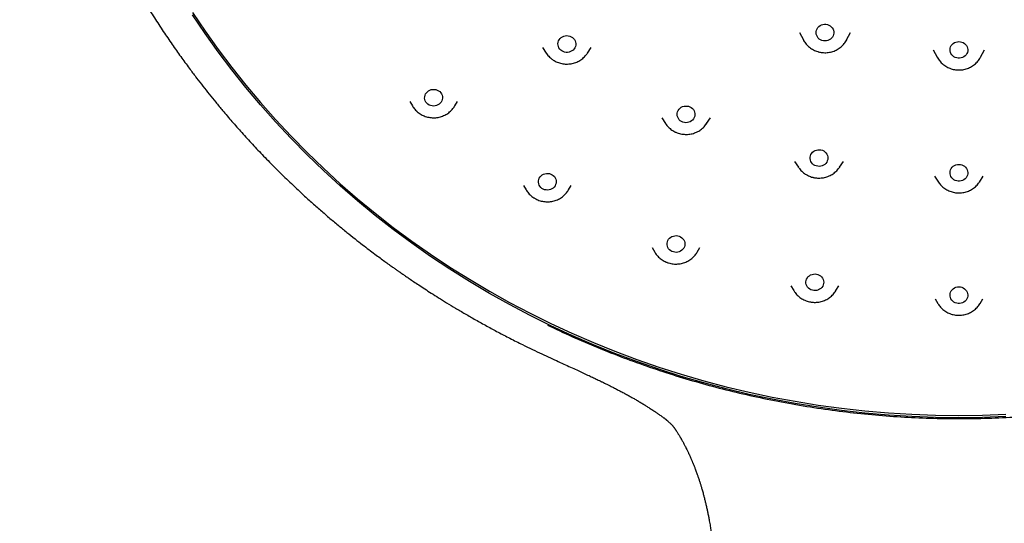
# Model space of a CAD drawing. Header units: millimetres. Extents: x 8 to 1625, y 12 to 2560.
# Tile 29 of 39: x 746 to 796, y 2115 to 2141. Entities that reach past the tile are written whole.
import ezdxf

# ---------------------------------------------------------------- set-up
doc = ezdxf.new("R2010")
doc.units = ezdxf.units.MM

msp = doc.modelspace()

# ---------------------------------------------------------------- linework, layer by layer
at = {"color": 7, "linetype": 'Continuous', "lineweight": 30}
for p, q in [((785.731, 2140.142), (785.935, 2139.759)), ((788.123, 2139.759), (788.118, 2139.75)), ((788.123, 2139.759), (788.327, 2140.142)), ((772.741, 2139.386), (772.935, 2139.09)), ((775.013, 2139.09), (775.207, 2139.386)), ((792.503, 2139.267), (792.707, 2138.884)), ((794.895, 2138.884), (795.099, 2139.267)), ((772.94, 2139.084), (772.935, 2139.09)), ((766.026, 2136.654), (766.163, 2136.422)), ((768.303, 2136.422), (768.293, 2136.406)), ((768.303, 2136.422), (768.44, 2136.654)), ((778.77, 2135.825), (778.965, 2135.53)), ((781.042, 2135.53), (781.237, 2135.825)), ((781.048, 2135.539), (781.042, 2135.53)), ((785.492, 2133.615), (785.686, 2133.32)), ((785.696, 2133.305), (785.686, 2133.32)), ((787.764, 2133.32), (787.756, 2133.309)), ((787.764, 2133.32), (787.958, 2133.615)), ((792.568, 2132.866), (792.762, 2132.571)), ((794.84, 2132.571), (795.034, 2132.866)), ((771.78, 2132.403), (771.917, 2132.171)), ((774.056, 2132.171), (774.193, 2132.403)), ((794.84, 2132.571), (794.834, 2132.562)), ((774.056, 2132.171), (774.047, 2132.156)), ((778.285, 2129.251), (778.422, 2129.019)), ((780.562, 2129.019), (780.699, 2129.251)), ((780.562, 2129.019), (780.554, 2129.006)), ((785.308, 2127.313), (785.445, 2127.081)), ((787.585, 2127.081), (787.721, 2127.313)), ((787.591, 2127.092), (787.585, 2127.081)), ((792.594, 2126.66), (792.731, 2126.428)), ((794.871, 2126.428), (795.008, 2126.66)), ((794.876, 2126.436), (794.871, 2126.428)), ((772.234, 2124.1), (772.246, 2124.094))]:
    msp.add_line(p, q, dxfattribs=at)
at = {"color": 7, "linetype": 'Continuous', "lineweight": 30, "flags": 128}
for points in [[(755.049, 2141.15), (755.683, 2140.205), (756.345, 2139.275), (757.031, 2138.362), (757.743, 2137.466), (758.48, 2136.588), (759.241, 2135.728), (760.025, 2134.888), (760.833, 2134.067), (761.663, 2133.266), (762.515, 2132.486), (763.389, 2131.727), (764.284, 2130.99), (765.198, 2130.275), (766.133, 2129.582), (767.086, 2128.913), (768.058, 2128.268), (769.047, 2127.647), (770.054, 2127.05), (771.076, 2126.479), (772.114, 2125.932), (773.167, 2125.412), (774.234, 2124.917), (775.315, 2124.449), (776.408, 2124.008), (777.513, 2123.593), (778.63, 2123.206), (779.756, 2122.847), (780.893, 2122.515), (782.038, 2122.212), (783.191, 2121.937), (784.351, 2121.69), (785.518, 2121.472), (786.691, 2121.282), (787.869, 2121.122), (789.05, 2120.991), (790.235, 2120.888), (791.422, 2120.815), (792.611, 2120.771), (793.801, 2120.757)], [(793.801, 2120.644), (792.611, 2120.658), (791.422, 2120.702), (790.235, 2120.775), (789.05, 2120.878), (787.869, 2121.009), (786.691, 2121.17), (785.518, 2121.359), (784.351, 2121.577), (783.191, 2121.824), (782.038, 2122.099), (780.893, 2122.403), (779.756, 2122.734), (778.63, 2123.094), (777.513, 2123.481), (776.408, 2123.895), (775.315, 2124.336), (774.234, 2124.804), (773.167, 2125.299), (772.114, 2125.819), (771.076, 2126.366), (770.054, 2126.937), (769.047, 2127.534), (768.058, 2128.155), (767.086, 2128.8), (766.133, 2129.469), (765.198, 2130.162), (764.284, 2130.877), (763.389, 2131.614), (762.515, 2132.373), (761.663, 2133.153), (760.833, 2133.954), (760.025, 2134.775), (759.241, 2135.616), (758.48, 2136.475), (757.743, 2137.353), (757.031, 2138.249), (756.345, 2139.162), (755.683, 2140.092), (755.049, 2141.037)], [(787.151, 2140.539), (787.222, 2140.514), (787.288, 2140.478), (787.346, 2140.431), (787.396, 2140.377), (787.435, 2140.315), (787.462, 2140.248), (787.477, 2140.178), (787.478, 2140.106), (787.467, 2140.035), (787.444, 2139.967), (787.408, 2139.903), (787.361, 2139.846), (787.305, 2139.798), (787.241, 2139.759), (787.171, 2139.73), (787.097, 2139.714), (787.021, 2139.709), (786.945, 2139.716), (786.871, 2139.736), (786.802, 2139.766), (786.74, 2139.808), (786.686, 2139.858), (786.642, 2139.917), (786.609, 2139.981), (786.588, 2140.05), (786.579, 2140.121), (786.584, 2140.193), (786.601, 2140.263), (786.631, 2140.329), (786.672, 2140.389), (786.724, 2140.442), (786.784, 2140.486), (786.851, 2140.52), (786.924, 2140.543), (786.999, 2140.554), (787.076, 2140.552), (787.151, 2140.539)], [(774.255, 2139.886), (774.31, 2139.837), (774.356, 2139.779), (774.391, 2139.716), (774.413, 2139.647), (774.424, 2139.576), (774.421, 2139.504), (774.405, 2139.434), (774.377, 2139.368), (774.338, 2139.306), (774.287, 2139.252), (774.228, 2139.207), (774.162, 2139.171), (774.09, 2139.147), (774.015, 2139.134), (773.939, 2139.134), (773.863, 2139.146), (773.791, 2139.169), (773.724, 2139.204), (773.665, 2139.249), (773.614, 2139.302), (773.574, 2139.363), (773.545, 2139.429), (773.528, 2139.499), (773.524, 2139.571), (773.534, 2139.642), (773.556, 2139.711), (773.589, 2139.775), (773.634, 2139.833), (773.689, 2139.883), (773.752, 2139.924), (773.822, 2139.953), (773.895, 2139.972), (773.971, 2139.978), (774.047, 2139.973), (774.121, 2139.955), (774.191, 2139.926), (774.255, 2139.886)], [(793.801, 2139.68), (793.877, 2139.674), (793.951, 2139.656), (794.021, 2139.626), (794.084, 2139.586), (794.139, 2139.536), (794.184, 2139.479), (794.219, 2139.415), (794.241, 2139.346), (794.251, 2139.275), (794.247, 2139.203), (794.231, 2139.133), (794.203, 2139.067), (794.163, 2139.005), (794.112, 2138.952), (794.053, 2138.907), (793.986, 2138.872), (793.914, 2138.848), (793.839, 2138.836), (793.763, 2138.836), (793.688, 2138.848), (793.616, 2138.872), (793.549, 2138.907), (793.49, 2138.952), (793.439, 2139.005), (793.399, 2139.067), (793.371, 2139.133), (793.355, 2139.203), (793.351, 2139.275), (793.361, 2139.346), (793.384, 2139.415), (793.418, 2139.479), (793.463, 2139.536), (793.518, 2139.586), (793.582, 2139.626), (793.651, 2139.656), (793.725, 2139.674), (793.801, 2139.68)], [(767.544, 2137.144), (767.594, 2137.09), (767.634, 2137.029), (767.663, 2136.963), (767.679, 2136.893), (767.683, 2136.821), (767.673, 2136.75), (767.651, 2136.681), (767.617, 2136.617), (767.572, 2136.559), (767.517, 2136.509), (767.453, 2136.469), (767.384, 2136.439), (767.31, 2136.421), (767.234, 2136.415), (767.158, 2136.421), (767.084, 2136.439), (767.015, 2136.468), (766.951, 2136.508), (766.896, 2136.558), (766.85, 2136.615), (766.816, 2136.679), (766.793, 2136.748), (766.783, 2136.819), (766.787, 2136.89), (766.802, 2136.96), (766.831, 2137.027), (766.871, 2137.088), (766.921, 2137.142), (766.98, 2137.187), (767.047, 2137.223), (767.119, 2137.247), (767.194, 2137.259), (767.27, 2137.259), (767.345, 2137.247), (767.417, 2137.223), (767.484, 2137.189), (767.544, 2137.144)], [(780.199, 2136.377), (780.265, 2136.34), (780.323, 2136.294), (780.372, 2136.239), (780.41, 2136.177), (780.437, 2136.109), (780.451, 2136.039), (780.453, 2135.967), (780.441, 2135.896), (780.417, 2135.828), (780.381, 2135.765), (780.334, 2135.709), (780.278, 2135.66), (780.213, 2135.621), (780.143, 2135.594), (780.069, 2135.577), (779.993, 2135.573), (779.917, 2135.581), (779.843, 2135.6), (779.775, 2135.631), (779.712, 2135.673), (779.659, 2135.724), (779.615, 2135.783), (779.582, 2135.847), (779.561, 2135.916), (779.554, 2135.988), (779.559, 2136.059), (779.577, 2136.129), (779.607, 2136.195), (779.648, 2136.255), (779.7, 2136.308), (779.761, 2136.352), (779.828, 2136.385), (779.901, 2136.407), (779.976, 2136.418), (780.053, 2136.416), (780.127, 2136.402), (780.199, 2136.377)], [(778.972, 2135.52), (778.966, 2135.529), (778.965, 2135.53)], [(786.825, 2134.198), (786.898, 2134.176), (786.965, 2134.143), (787.026, 2134.099), (787.078, 2134.047), (787.12, 2133.987), (787.151, 2133.921), (787.169, 2133.852), (787.175, 2133.78), (787.167, 2133.709), (787.147, 2133.64), (787.115, 2133.575), (787.072, 2133.516), (787.018, 2133.465), (786.956, 2133.423), (786.888, 2133.391), (786.814, 2133.371), (786.739, 2133.363), (786.662, 2133.367), (786.588, 2133.383), (786.517, 2133.41), (786.453, 2133.449), (786.396, 2133.497), (786.349, 2133.553), (786.313, 2133.616), (786.288, 2133.684), (786.276, 2133.755), (786.277, 2133.826), (786.291, 2133.897), (786.317, 2133.964), (786.355, 2134.026), (786.404, 2134.082), (786.462, 2134.128), (786.527, 2134.165), (786.598, 2134.191), (786.673, 2134.206), (786.749, 2134.208), (786.825, 2134.198)], [(793.801, 2133.459), (793.877, 2133.453), (793.951, 2133.435), (794.021, 2133.405), (794.084, 2133.365), (794.139, 2133.316), (794.184, 2133.258), (794.219, 2133.194), (794.241, 2133.125), (794.251, 2133.054), (794.247, 2132.983), (794.231, 2132.912), (794.203, 2132.846), (794.163, 2132.785), (794.112, 2132.731), (794.053, 2132.686), (793.986, 2132.651), (793.914, 2132.627), (793.839, 2132.615), (793.763, 2132.615), (793.688, 2132.627), (793.616, 2132.651), (793.549, 2132.686), (793.49, 2132.731), (793.439, 2132.785), (793.399, 2132.846), (793.371, 2132.912), (793.355, 2132.983), (793.351, 2133.054), (793.361, 2133.125), (793.384, 2133.194), (793.418, 2133.258), (793.463, 2133.316), (793.518, 2133.365), (793.582, 2133.405), (793.651, 2133.435), (793.725, 2133.453), (793.801, 2133.459)], [(773.23, 2132.942), (773.29, 2132.898), (773.342, 2132.845), (773.383, 2132.785), (773.414, 2132.719), (773.431, 2132.649), (773.436, 2132.578), (773.428, 2132.507), (773.408, 2132.438), (773.375, 2132.373), (773.331, 2132.314), (773.277, 2132.263), (773.215, 2132.222), (773.146, 2132.191), (773.073, 2132.171), (772.997, 2132.163), (772.921, 2132.168), (772.846, 2132.184), (772.776, 2132.212), (772.712, 2132.251), (772.656, 2132.299), (772.609, 2132.356), (772.573, 2132.419), (772.549, 2132.487), (772.537, 2132.558), (772.539, 2132.63), (772.553, 2132.7), (772.58, 2132.768), (772.618, 2132.83), (772.668, 2132.885), (772.726, 2132.931), (772.792, 2132.967), (772.863, 2132.993), (772.938, 2133.006), (773.014, 2133.008), (773.09, 2132.998), (773.162, 2132.975), (773.23, 2132.942)], [(779.659, 2129.827), (779.728, 2129.795), (779.789, 2129.752), (779.842, 2129.701), (779.885, 2129.641), (779.916, 2129.576), (779.935, 2129.506), (779.942, 2129.435), (779.936, 2129.364), (779.917, 2129.294), (779.885, 2129.229), (779.843, 2129.169), (779.79, 2129.117), (779.728, 2129.075), (779.66, 2129.042), (779.587, 2129.021), (779.512, 2129.012), (779.435, 2129.015), (779.361, 2129.03), (779.29, 2129.057), (779.225, 2129.094), (779.168, 2129.141), (779.12, 2129.197), (779.082, 2129.26), (779.057, 2129.327), (779.044, 2129.398), (779.044, 2129.47), (779.056, 2129.54), (779.082, 2129.608), (779.119, 2129.671), (779.167, 2129.727), (779.224, 2129.774), (779.289, 2129.812), (779.36, 2129.839), (779.434, 2129.854), (779.511, 2129.857), (779.586, 2129.848), (779.659, 2129.827)], [(786.6, 2127.912), (786.674, 2127.892), (786.742, 2127.862), (786.805, 2127.82), (786.859, 2127.769), (786.903, 2127.711), (786.936, 2127.646), (786.957, 2127.577), (786.965, 2127.506), (786.96, 2127.434), (786.942, 2127.365), (786.912, 2127.299), (786.871, 2127.238), (786.82, 2127.185), (786.759, 2127.142), (786.692, 2127.108), (786.619, 2127.085), (786.544, 2127.075), (786.468, 2127.076), (786.393, 2127.09), (786.321, 2127.115), (786.255, 2127.151), (786.197, 2127.198), (786.148, 2127.252), (786.109, 2127.314), (786.082, 2127.381), (786.067, 2127.452), (786.066, 2127.523), (786.077, 2127.594), (786.101, 2127.662), (786.137, 2127.726), (786.183, 2127.783), (786.239, 2127.831), (786.304, 2127.87), (786.374, 2127.898), (786.448, 2127.915), (786.524, 2127.919), (786.6, 2127.912)], [(793.801, 2127.266), (793.877, 2127.26), (793.951, 2127.242), (794.021, 2127.212), (794.084, 2127.172), (794.139, 2127.122), (794.184, 2127.065), (794.219, 2127.001), (794.241, 2126.932), (794.251, 2126.861), (794.247, 2126.789), (794.231, 2126.719), (794.203, 2126.653), (794.163, 2126.591), (794.112, 2126.538), (794.053, 2126.493), (793.986, 2126.458), (793.914, 2126.434), (793.839, 2126.422), (793.763, 2126.422), (793.688, 2126.434), (793.616, 2126.458), (793.549, 2126.493), (793.49, 2126.538), (793.439, 2126.591), (793.399, 2126.653), (793.371, 2126.719), (793.355, 2126.789), (793.351, 2126.861), (793.361, 2126.932), (793.384, 2127.001), (793.418, 2127.065), (793.463, 2127.122), (793.518, 2127.172), (793.582, 2127.212), (793.651, 2127.242), (793.725, 2127.26), (793.801, 2127.266)], [(793.801, 2120.757), (794.991, 2120.771), (796.18, 2120.815)], [(796.18, 2120.702), (794.991, 2120.658), (793.801, 2120.644)]]:
    msp.add_lwpolyline(points, dxfattribs=at)
at = {"color": 7, "linetype": 'Continuous', "lineweight": 30}
for points, knots in [([(746.303, 2164.211), (746.303, 2164.158), (746.302, 2164.059), (746.303, 2163.913), (746.304, 2163.783), (746.305, 2163.667), (746.306, 2163.558), (746.308, 2163.441), (746.309, 2163.314), (746.312, 2163.176), (746.316, 2162.98), (746.323, 2162.719), (746.334, 2162.383), (746.35, 2162.015), (746.371, 2161.616), (746.397, 2161.186), (746.431, 2160.722), (746.472, 2160.232), (746.52, 2159.73), (746.574, 2159.229), (746.633, 2158.737), (746.717, 2158.098), (746.833, 2157.321), (746.988, 2156.416), (747.155, 2155.546), (747.3, 2154.871), (747.413, 2154.379), (747.488, 2154.062), (747.562, 2153.759), (747.633, 2153.477), (747.701, 2153.216), (747.764, 2152.98), (747.821, 2152.77), (747.868, 2152.598), (747.906, 2152.463), (747.936, 2152.359), (747.96, 2152.273), (747.988, 2152.175), (748.026, 2152.046), (748.077, 2151.871), (748.141, 2151.657), (748.22, 2151.402), (748.313, 2151.106), (748.421, 2150.767), (748.547, 2150.389), (748.69, 2149.972), (748.852, 2149.515), (749.034, 2149.02), (749.237, 2148.492), (749.46, 2147.93), (749.705, 2147.34), (749.967, 2146.736), (750.289, 2146.024), (750.669, 2145.225), (751.096, 2144.378), (751.511, 2143.597), (751.911, 2142.878), (752.311, 2142.188), (752.729, 2141.496), (753.164, 2140.804), (753.615, 2140.116), (754.059, 2139.465), (754.494, 2138.85), (754.89, 2138.308), (755.247, 2137.835), (755.567, 2137.421), (755.888, 2137.015), (756.219, 2136.606), (756.601, 2136.144), (757.041, 2135.629), (757.542, 2135.06), (758.076, 2134.475), (758.643, 2133.876), (759.243, 2133.263), (759.88, 2132.639), (760.467, 2132.085), (760.997, 2131.602), (761.46, 2131.191), (761.93, 2130.785), (762.394, 2130.395), (762.836, 2130.033), (763.248, 2129.703), (763.621, 2129.412), (763.954, 2129.156), (764.25, 2128.933), (764.518, 2128.734), (764.758, 2128.558), (764.97, 2128.405), (765.128, 2128.292), (765.239, 2128.213), (765.31, 2128.163), (765.373, 2128.119), (765.427, 2128.081), (765.472, 2128.049), (765.519, 2128.016), (765.586, 2127.97), (765.688, 2127.899), (765.83, 2127.801), (766.013, 2127.676), (766.234, 2127.526), (766.496, 2127.352), (766.794, 2127.156), (767.128, 2126.94), (767.496, 2126.707), (767.904, 2126.454), (768.352, 2126.183), (768.84, 2125.894), (769.371, 2125.59), (769.926, 2125.28), (770.504, 2124.968), (771.104, 2124.655), (771.683, 2124.362), (772.065, 2124.178), (772.232, 2124.097)], [0, 0, 0, 0, 0.003102, 0.005794, 0.008356, 0.010508, 0.012654, 0.015015, 0.017591, 0.020383, 0.023389, 0.029461, 0.036257, 0.043776, 0.051795, 0.060502, 0.069895, 0.079974, 0.090312, 0.100485, 0.110494, 0.120337, 0.139528, 0.158059, 0.175929, 0.193139, 0.199838, 0.206432, 0.212857, 0.218726, 0.223974, 0.22915, 0.233534, 0.237125, 0.239923, 0.24198, 0.243694, 0.245288, 0.248132, 0.251804, 0.256303, 0.261629, 0.267917, 0.275067, 0.283078, 0.291951, 0.301685, 0.31228, 0.323736, 0.335799, 0.348688, 0.362149, 0.375396, 0.395672, 0.415287, 0.432241, 0.448669, 0.464569, 0.479943, 0.496998, 0.513354, 0.529011, 0.543968, 0.558226, 0.568938, 0.579218, 0.58927, 0.599677, 0.610475, 0.624815, 0.639791, 0.655404, 0.671652, 0.688535, 0.706054, 0.724209, 0.736094, 0.748236, 0.760631, 0.772642, 0.783805, 0.794123, 0.803593, 0.81153, 0.818757, 0.825271, 0.831074, 0.836166, 0.840547, 0.842423, 0.844127, 0.845628, 0.846913, 0.847983, 0.848887, 0.850267, 0.852728, 0.856107, 0.860403, 0.865617, 0.871748, 0.878797, 0.886427, 0.894902, 0.904222, 0.914388, 0.925398, 0.937254, 0.949955, 0.962339, 0.975433, 0.989237, 1, 1, 1, 1]), ([(785.934, 2139.765), (785.938, 2139.756), (785.959, 2139.713), (786.007, 2139.64), (786.077, 2139.548), (786.156, 2139.464), (786.244, 2139.387), (786.338, 2139.318), (786.44, 2139.259), (786.547, 2139.209), (786.636, 2139.177), (786.689, 2139.162), (786.705, 2139.158)], [0, 0, 0, 0, 0.029443, 0.144038, 0.258826, 0.373839, 0.4891, 0.604618, 0.720396, 0.836425, 0.952689, 1, 1, 1, 1]), ([(786.705, 2139.158), (786.73, 2139.152), (786.794, 2139.136), (786.899, 2139.121), (787.018, 2139.114), (787.137, 2139.119), (787.255, 2139.134), (787.372, 2139.161), (787.485, 2139.198), (787.594, 2139.246), (787.697, 2139.304), (787.795, 2139.371), (787.885, 2139.447), (787.967, 2139.531), (788.039, 2139.622), (788.089, 2139.696), (788.112, 2139.74), (788.117, 2139.75)], [0, 0, 0, 0, 0.047543, 0.119246, 0.191026, 0.262878, 0.334779, 0.406699, 0.478613, 0.550494, 0.622316, 0.694051, 0.765674, 0.837162, 0.908496, 0.979664, 1, 1, 1, 1]), ([(772.94, 2139.084), (772.943, 2139.08), (772.965, 2139.043), (773.017, 2138.98), (773.095, 2138.894), (773.164, 2138.832), (773.207, 2138.799), (773.219, 2138.79)], [0, 0, 0, 0, 0.034408, 0.318248, 0.60264, 0.887641, 1, 1, 1, 1]), ([(773.219, 2138.79), (773.24, 2138.774), (773.293, 2138.736), (773.384, 2138.684), (773.491, 2138.634), (773.602, 2138.594), (773.717, 2138.564), (773.835, 2138.546), (773.953, 2138.539), (774.073, 2138.542), (774.191, 2138.557), (774.308, 2138.583), (774.421, 2138.619), (774.53, 2138.666), (774.634, 2138.723), (774.732, 2138.79), (774.823, 2138.865), (774.905, 2138.948), (774.969, 2139.025), (775.002, 2139.076), (775.014, 2139.094)], [0, 0, 0, 0, 0.038906, 0.096581, 0.154338, 0.212213, 0.270194, 0.328267, 0.386418, 0.444629, 0.502881, 0.56115, 0.619416, 0.677657, 0.735852, 0.793978, 0.852015, 0.909944, 0.967749, 1, 1, 1, 1]), ([(792.706, 2138.886), (792.725, 2138.854), (792.762, 2138.788), (792.831, 2138.695), (792.908, 2138.609), (792.993, 2138.53), (793.087, 2138.46), (793.186, 2138.398), (793.292, 2138.346), (793.402, 2138.304), (793.517, 2138.272), (793.633, 2138.251), (793.729, 2138.242), (793.785, 2138.242), (793.801, 2138.242)], [0, 0, 0, 0, 0.0850969, 0.172137, 0.2593427, 0.3467327, 0.4343173, 0.5220992, 0.6100735, 0.6982295, 0.7865514, 0.8750196, 0.9636114, 1, 1, 1, 1]), ([(793.801, 2138.242), (793.827, 2138.242), (793.893, 2138.243), (793.998, 2138.255), (794.115, 2138.279), (794.229, 2138.314), (794.339, 2138.359), (794.444, 2138.414), (794.543, 2138.479), (794.635, 2138.553), (794.719, 2138.635), (794.794, 2138.725), (794.852, 2138.807), (794.881, 2138.862), (794.892, 2138.882)], [0, 0, 0, 0, 0.058817, 0.147895, 0.237026, 0.326157, 0.415256, 0.504289, 0.593223, 0.682026, 0.770667, 0.859124, 0.947377, 1, 1, 1, 1]), ([(766.164, 2136.423), (766.18, 2136.397), (766.215, 2136.338), (766.282, 2136.254), (766.345, 2136.186), (766.384, 2136.15), (766.395, 2136.14)], [0, 0, 0, 0, 0.247374, 0.561824, 0.876892, 1, 1, 1, 1]), ([(766.395, 2136.14), (766.415, 2136.122), (766.465, 2136.08), (766.55, 2136.02), (766.652, 2135.961), (766.759, 2135.912), (766.871, 2135.873), (766.986, 2135.845), (767.104, 2135.827), (767.223, 2135.821), (767.342, 2135.825), (767.46, 2135.841), (767.577, 2135.868), (767.69, 2135.905), (767.798, 2135.953), (767.902, 2136.011), (767.999, 2136.078), (768.089, 2136.154), (768.171, 2136.238), (768.239, 2136.322), (768.276, 2136.38), (768.292, 2136.406)], [0, 0, 0, 0, 0.036465, 0.090253, 0.144119, 0.198101, 0.252192, 0.306381, 0.360656, 0.415001, 0.469402, 0.523838, 0.578289, 0.632735, 0.687157, 0.741533, 0.795843, 0.850068, 0.904191, 0.958197, 1, 1, 1, 1]), ([(778.973, 2135.52), (778.981, 2135.508), (779.009, 2135.464), (779.068, 2135.393), (779.149, 2135.31), (779.238, 2135.235), (779.334, 2135.169), (779.416, 2135.122), (779.466, 2135.099), (779.48, 2135.093)], [0, 0, 0, 0, 0.06463, 0.236982, 0.409682, 0.582757, 0.756222, 0.930074, 1, 1, 1, 1]), ([(779.48, 2135.093), (779.505, 2135.082), (779.565, 2135.056), (779.665, 2135.024), (779.781, 2134.998), (779.899, 2134.983), (780.018, 2134.978), (780.137, 2134.985), (780.255, 2135.003), (780.371, 2135.032), (780.483, 2135.072), (780.591, 2135.122), (780.693, 2135.182), (780.789, 2135.251), (780.878, 2135.329), (780.957, 2135.414), (781.014, 2135.485), (781.04, 2135.529), (781.047, 2135.54)], [0, 0, 0, 0, 0.0444, 0.110951, 0.177585, 0.244321, 0.31114, 0.378022, 0.444943, 0.511877, 0.5788, 0.645687, 0.712513, 0.779253, 0.845884, 0.912385, 0.97874, 1, 1, 1, 1]), ([(785.698, 2133.305), (785.711, 2133.286), (785.745, 2133.235), (785.811, 2133.16), (785.894, 2133.079), (785.985, 2133.006), (786.083, 2132.942), (786.188, 2132.887), (786.297, 2132.842), (786.388, 2132.814), (786.442, 2132.802), (786.458, 2132.798)], [0, 0, 0, 0, 0.07396, 0.198117, 0.322532, 0.447221, 0.572191, 0.697437, 0.822948, 0.948701, 1, 1, 1, 1]), ([(786.458, 2132.798), (786.483, 2132.793), (786.548, 2132.781), (786.653, 2132.77), (786.772, 2132.769), (786.891, 2132.779), (787.009, 2132.8), (787.124, 2132.832), (787.235, 2132.875), (787.341, 2132.927), (787.442, 2132.99), (787.536, 2133.061), (787.622, 2133.141), (787.696, 2133.224), (787.737, 2133.283), (787.755, 2133.309)], [0, 0, 0, 0, 0.0529833, 0.1329927, 0.2130823, 0.2932415, 0.3734367, 0.4536398, 0.5338217, 0.6139525, 0.6940019, 0.7739403, 0.8537406, 0.9333794, 1, 1, 1, 1]), ([(792.76, 2132.575), (792.761, 2132.573), (792.782, 2132.538), (792.831, 2132.475), (792.908, 2132.388), (792.994, 2132.31), (793.087, 2132.239), (793.186, 2132.177), (793.292, 2132.125), (793.402, 2132.083), (793.517, 2132.051), (793.633, 2132.03), (793.729, 2132.022), (793.785, 2132.021), (793.801, 2132.021)], [0, 0, 0, 0, 0.006365, 0.100895, 0.195606, 0.290516, 0.385638, 0.480974, 0.576518, 0.672261, 0.768183, 0.864264, 0.96048, 1, 1, 1, 1]), ([(793.801, 2132.021), (793.827, 2132.021), (793.893, 2132.023), (793.998, 2132.034), (794.115, 2132.058), (794.229, 2132.093), (794.339, 2132.138), (794.444, 2132.194), (794.543, 2132.258), (794.635, 2132.332), (794.719, 2132.415), (794.785, 2132.491), (794.819, 2132.543), (794.832, 2132.562)], [0, 0, 0, 0, 0.0645203, 0.1622364, 0.2600097, 0.3577835, 0.4555219, 0.5531884, 0.650746, 0.7481593, 0.8453962, 0.9424298, 1, 1, 1, 1]), ([(771.916, 2132.173), (771.931, 2132.148), (771.966, 2132.09), (772.032, 2132.006), (772.111, 2131.921), (772.198, 2131.844), (772.274, 2131.789), (772.32, 2131.76), (772.333, 2131.752)], [0, 0, 0, 0, 0.147963, 0.341036, 0.534487, 0.728352, 0.922652, 1, 1, 1, 1]), ([(772.333, 2131.752), (772.356, 2131.738), (772.412, 2131.706), (772.508, 2131.662), (772.62, 2131.623), (772.735, 2131.594), (772.852, 2131.576), (772.971, 2131.569), (773.091, 2131.573), (773.209, 2131.588), (773.325, 2131.615), (773.438, 2131.652), (773.548, 2131.699), (773.651, 2131.756), (773.749, 2131.823), (773.839, 2131.899), (773.921, 2131.983), (773.991, 2132.068), (774.029, 2132.128), (774.046, 2132.156)], [0, 0, 0, 0, 0.040481, 0.100815, 0.161232, 0.221758, 0.282381, 0.343083, 0.403848, 0.464654, 0.525477, 0.586296, 0.647088, 0.70783, 0.7685, 0.829075, 0.889537, 0.949869, 1, 1, 1, 1]), ([(778.422, 2129.022), (778.436, 2128.999), (778.469, 2128.942), (778.533, 2128.859), (778.612, 2128.774), (778.698, 2128.696), (778.793, 2128.627), (778.893, 2128.567), (778.978, 2128.526), (779.03, 2128.506), (779.045, 2128.5)], [0, 0, 0, 0, 0.1000009, 0.2397454, 0.3797612, 0.5200762, 0.6607052, 0.8016502, 0.9429021, 1, 1, 1, 1]), ([(779.045, 2128.5), (779.069, 2128.491), (779.131, 2128.469), (779.234, 2128.444), (779.351, 2128.425), (779.47, 2128.417), (779.589, 2128.421), (779.708, 2128.435), (779.824, 2128.461), (779.938, 2128.497), (780.047, 2128.544), (780.151, 2128.601), (780.249, 2128.667), (780.34, 2128.743), (780.422, 2128.826), (780.495, 2128.913), (780.534, 2128.976), (780.553, 2129.006)], [0, 0, 0, 0, 0.045586, 0.114097, 0.18269, 0.251375, 0.320131, 0.388936, 0.457762, 0.526584, 0.595377, 0.664115, 0.732773, 0.801326, 0.869751, 0.938031, 1, 1, 1, 1]), ([(785.445, 2127.085), (785.457, 2127.063), (785.489, 2127.009), (785.551, 2126.928), (785.628, 2126.842), (785.715, 2126.764), (785.808, 2126.694), (785.909, 2126.633), (786.014, 2126.582), (786.125, 2126.54), (786.217, 2126.515), (786.272, 2126.505), (786.288, 2126.502)], [0, 0, 0, 0, 0.070605, 0.180285, 0.290175, 0.400299, 0.51067, 0.621288, 0.732148, 0.843235, 0.95453, 1, 1, 1, 1]), ([(786.288, 2126.502), (786.313, 2126.498), (786.378, 2126.487), (786.484, 2126.48), (786.603, 2126.482), (786.722, 2126.496), (786.839, 2126.521), (786.952, 2126.557), (787.062, 2126.603), (787.166, 2126.659), (787.265, 2126.725), (787.356, 2126.799), (787.44, 2126.882), (787.514, 2126.972), (787.564, 2127.043), (787.586, 2127.085), (787.59, 2127.093)], [0, 0, 0, 0, 0.051369, 0.128999, 0.206703, 0.284465, 0.362252, 0.440036, 0.517791, 0.595485, 0.673091, 0.75058, 0.827926, 0.905109, 0.982114, 1, 1, 1, 1]), ([(792.731, 2126.431), (792.742, 2126.412), (792.771, 2126.36), (792.831, 2126.281), (792.908, 2126.195), (792.994, 2126.116), (793.087, 2126.046), (793.186, 2125.984), (793.292, 2125.932), (793.402, 2125.89), (793.517, 2125.858), (793.633, 2125.837), (793.729, 2125.828), (793.785, 2125.828), (793.801, 2125.828)], [0, 0, 0, 0, 0.050535, 0.140864, 0.231364, 0.322055, 0.412948, 0.504046, 0.595344, 0.68683, 0.778488, 0.870298, 0.962237, 1, 1, 1, 1]), ([(793.801, 2125.828), (793.827, 2125.828), (793.893, 2125.829), (793.998, 2125.841), (794.115, 2125.865), (794.229, 2125.9), (794.339, 2125.945), (794.444, 2126), (794.543, 2126.065), (794.635, 2126.139), (794.719, 2126.221), (794.794, 2126.311), (794.846, 2126.383), (794.87, 2126.427), (794.875, 2126.437)], [0, 0, 0, 0, 0.06046, 0.152028, 0.243649, 0.33527, 0.426858, 0.518379, 0.609798, 0.701082, 0.7922, 0.883128, 0.973847, 1, 1, 1, 1]), ([(772.99, 2125.333), (773.41, 2125.134), (774.25, 2124.737), (775.534, 2124.188), (776.835, 2123.674), (778.153, 2123.199), (779.485, 2122.763), (780.831, 2122.366), (782.191, 2122.006), (783.108, 2121.8), (783.567, 2121.696)], [0, 0, 0, 0, 0.124957, 0.249832, 0.374747, 0.499822, 0.624678, 0.749579, 0.874646, 1, 1, 1, 1]), ([(772.236, 2124.094), (772.392, 2124.02), (772.693, 2123.878), (773.129, 2123.677), (773.532, 2123.492), (773.902, 2123.323), (774.238, 2123.169), (774.542, 2123.03), (774.823, 2122.899), (775.08, 2122.78), (775.307, 2122.672), (775.481, 2122.589), (775.608, 2122.528), (775.695, 2122.486), (775.767, 2122.451), (775.836, 2122.417), (775.911, 2122.38), (776.009, 2122.331), (776.137, 2122.267), (776.301, 2122.184), (776.479, 2122.093), (776.664, 2121.996), (776.851, 2121.896), (777.036, 2121.796), (777.209, 2121.699), (777.377, 2121.604), (777.549, 2121.505), (777.724, 2121.401), (777.89, 2121.3), (778.043, 2121.204), (778.198, 2121.105), (778.335, 2121.015), (778.449, 2120.939), (778.525, 2120.887), (778.588, 2120.843), (778.651, 2120.8), (778.717, 2120.753), (778.779, 2120.709), (778.829, 2120.673), (778.868, 2120.644), (778.906, 2120.616), (778.935, 2120.594), (778.953, 2120.581), (778.971, 2120.567), (778.965, 2120.571), (778.989, 2120.553), (779.018, 2120.529), (779.047, 2120.504), (779.076, 2120.478), (779.104, 2120.453), (779.137, 2120.424), (779.17, 2120.393), (779.196, 2120.368), (779.217, 2120.349), (779.233, 2120.333), (779.246, 2120.32), (779.257, 2120.31), (779.271, 2120.297), (779.29, 2120.278), (779.316, 2120.253), (779.335, 2120.233), (779.346, 2120.223)], [0, 0, 0, 0, 0.050008, 0.096523, 0.139542, 0.179062, 0.215079, 0.247593, 0.276601, 0.306012, 0.330649, 0.350509, 0.362739, 0.372032, 0.379102, 0.38663, 0.394875, 0.403837, 0.419413, 0.437651, 0.458847, 0.479394, 0.500948, 0.523053, 0.54328, 0.56165, 0.582151, 0.604983, 0.625213, 0.64303, 0.662001, 0.684201, 0.696254, 0.706753, 0.714588, 0.722544, 0.733561, 0.74236, 0.749537, 0.757181, 0.764078, 0.771064, 0.777801, 0.784473, 0.811325, 0.838697, 0.864101, 0.887662, 0.899029, 0.911312, 0.925702, 0.940415, 0.948661, 0.955713, 0.962674, 0.966104, 0.969496, 0.973779, 0.980281, 0.989018, 1, 1, 1, 1]), ([(783.567, 2121.696), (784.05, 2121.596), (785.014, 2121.396), (786.47, 2121.152), (787.929, 2120.949), (789.392, 2120.792), (790.858, 2120.68), (792.328, 2120.613), (793.801, 2120.591), (795.274, 2120.613), (796.744, 2120.68), (798.21, 2120.792), (799.673, 2120.949), (801.132, 2121.152), (802.588, 2121.396), (803.552, 2121.596), (804.035, 2121.696)], [0, 0, 0, 0, 0.071865, 0.143461, 0.214861, 0.28614, 0.357374, 0.428638, 0.500008, 0.571368, 0.642625, 0.713855, 0.785132, 0.856532, 0.92813, 1, 1, 1, 1]), ([(779.301, 2120.267), (779.304, 2120.262), (779.311, 2120.254), (779.321, 2120.241), (779.331, 2120.228), (779.342, 2120.213), (779.355, 2120.195), (779.371, 2120.174), (779.386, 2120.153), (779.399, 2120.134), (779.414, 2120.114), (779.431, 2120.089), (779.45, 2120.061), (779.47, 2120.033), (779.488, 2120.006), (779.508, 2119.975), (779.535, 2119.933), (779.566, 2119.885), (779.596, 2119.838), (779.622, 2119.797), (779.649, 2119.752), (779.676, 2119.708), (779.699, 2119.669), (779.715, 2119.642), (779.73, 2119.615), (779.749, 2119.583), (779.771, 2119.544), (779.799, 2119.495), (779.831, 2119.437), (779.87, 2119.366), (779.907, 2119.295), (779.948, 2119.217), (779.99, 2119.135), (780.033, 2119.049), (780.07, 2118.972), (780.103, 2118.904), (780.136, 2118.833), (780.171, 2118.758), (780.201, 2118.69), (780.226, 2118.634), (780.25, 2118.579), (780.277, 2118.517), (780.303, 2118.456), (780.326, 2118.402), (780.349, 2118.345), (780.378, 2118.274), (780.409, 2118.195), (780.439, 2118.118), (780.469, 2118.041), (780.5, 2117.957), (780.534, 2117.865), (780.572, 2117.758), (780.619, 2117.622), (780.67, 2117.469), (780.72, 2117.314), (780.767, 2117.16), (780.819, 2116.983), (780.87, 2116.799), (780.921, 2116.608), (780.964, 2116.435), (781.001, 2116.28), (781.031, 2116.151), (781.054, 2116.05), (781.074, 2115.958), (781.092, 2115.871), (781.111, 2115.779), (781.13, 2115.684), (781.148, 2115.587), (781.168, 2115.479), (781.199, 2115.311), (781.234, 2115.103), (781.271, 2114.86), (781.304, 2114.628), (781.333, 2114.405), (781.358, 2114.196), (781.38, 2114.004), (781.399, 2113.816), (781.418, 2113.617), (781.437, 2113.399), (781.454, 2113.177), (781.469, 2112.965), (781.481, 2112.77), (781.491, 2112.584), (781.5, 2112.418), (781.506, 2112.279), (781.512, 2112.14), (781.518, 2111.977), (781.525, 2111.764), (781.532, 2111.507), (781.538, 2111.212), (781.543, 2110.886), (781.547, 2110.531), (781.549, 2110.149), (781.55, 2109.736), (781.55, 2109.45), (781.55, 2109.303)], [0, 0, 0, 0, 0.008683, 0.015168, 0.020513, 0.026898, 0.034375, 0.042888, 0.050623, 0.056289, 0.061932, 0.069532, 0.07792, 0.085395, 0.091868, 0.098101, 0.106888, 0.1192, 0.128167, 0.135478, 0.142682, 0.152462, 0.158161, 0.162207, 0.165831, 0.170758, 0.176996, 0.183483, 0.192962, 0.202084, 0.213118, 0.221538, 0.232394, 0.243952, 0.252724, 0.25977, 0.267549, 0.276825, 0.284852, 0.289844, 0.295474, 0.302339, 0.309163, 0.314077, 0.318847, 0.326346, 0.335307, 0.342259, 0.348881, 0.357498, 0.3657, 0.374754, 0.387663, 0.402576, 0.415739, 0.428189, 0.442345, 0.460818, 0.47404, 0.48918, 0.502749, 0.511276, 0.519887, 0.526564, 0.532841, 0.540256, 0.547743, 0.555002, 0.562518, 0.572361, 0.593072, 0.609676, 0.626486, 0.644137, 0.658448, 0.672113, 0.685685, 0.699066, 0.714684, 0.73207, 0.745836, 0.759637, 0.773308, 0.785174, 0.794801, 0.802624, 0.814149, 0.828938, 0.846977, 0.867524, 0.890203, 0.914556, 0.940972, 0.969453, 1, 1, 1, 1])]:
    msp.add_open_spline(points, degree=3, knots=knots, dxfattribs=at)

doc.saveas('drawing.dxf')
